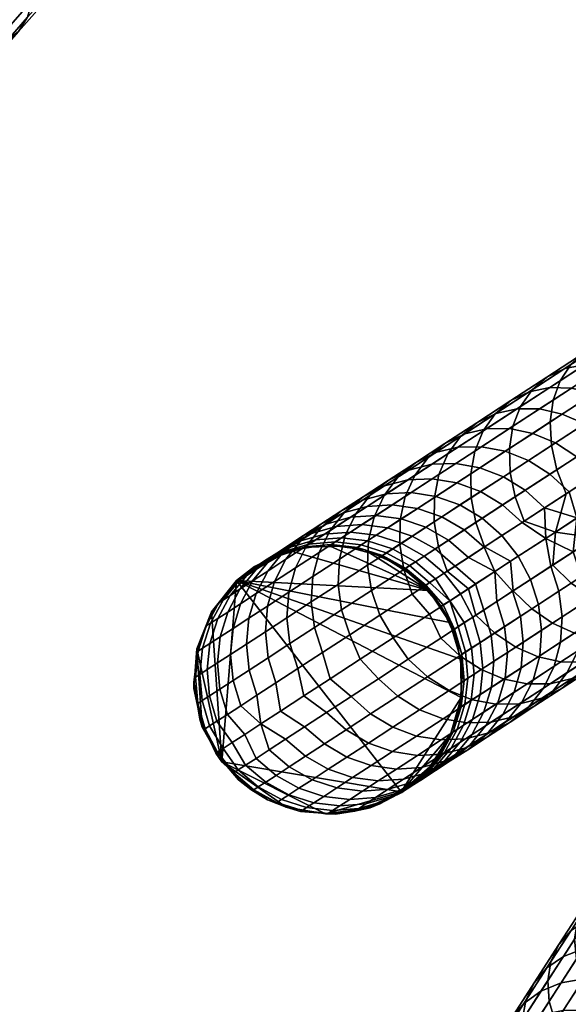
# Model space of a CAD drawing. Header units: millimetres. Extents: x -684 to 683, y -684 to 683.
# Tile 36 of 256: x -516 to -475, y -443 to -370. Entities that reach past the tile are written whole.
import ezdxf

# ---------------------------------------------------------------- set-up
doc = ezdxf.new("R2010")
doc.units = ezdxf.units.MM
doc.header["$MEASUREMENT"] = 0
doc.layers.add('Default', color=7, linetype='Continuous', true_color=0x000000)

# ---------------------------------------------------------------- blocks, each defined once
blk = doc.blocks.new('sklo zahlé 07')
at = {"layer": 'Default', "color": 9, "true_color": 0xbfbfbf}
mesh = blk.add_polyface(dxfattribs=at)
corners = [(-153.801, -58.794, -143.964), (-149.795, -57.109, -147.026), (-149.597, -58.902, -147.794), (-153.638, -60.601, -144.706), (-153.706, -57.11, -142.966), (-149.745, -55.444, -145.992), (-153.356, -55.613, -141.749), (-149.452, -53.971, -144.732), (-157.664, -60.419, -140.693), (-157.534, -62.24, -141.407), (-157.525, -58.716, -139.732), (-157.121, -57.196, -138.561), (-156.468, -55.919, -137.225), (-152.765, -54.362, -140.361), (-155.592, -54.933, -135.775), (-151.956, -53.403, -138.854), (-154.526, -54.275, -134.267), (-150.959, -52.775, -137.287), (-153.31, -53.972, -132.759), (-149.813, -52.501, -135.72), (-161.375, -61.979, -137.22), (-161.276, -63.814, -137.905), (-161.192, -60.258, -136.299), (-160.737, -58.717, -135.177), (-160.025, -57.415, -133.896), (-159.085, -56.402, -132.506), (-157.951, -55.716, -131.061), (-156.669, -55.385, -129.615), (-155.287, -55.421, -128.225), (-151.993, -54.035, -131.309), (-153.859, -55.822, -126.944), (-150.623, -54.461, -129.972), (-162.425, -57.806, -129.056), (-163.427, -58.846, -130.382), (-161.228, -57.094, -127.676), (-159.882, -56.736, -126.297), (-158.439, -56.746, -124.97), (-156.953, -57.123, -123.748), (-155.483, -57.854, -122.676), (-152.439, -56.573, -125.821), (-154.085, -58.909, -121.796), (-151.081, -57.646, -124.9), (-152.812, -60.249, -121.143), (-149.838, -58.999, -124.215), (-161.439, -58.007, -121.551), (-162.941, -58.022, -122.811), (-159.9, -58.362, -120.39), (-158.382, -59.073, -119.372), (-156.945, -60.112, -118.537), (-155.644, -61.44, -117.916), (-154.527, -63.006, -117.534), (-151.714, -61.822, -120.74), (-161.128, -60.228, -115.918), (-162.69, -59.536, -116.88), (-159.655, -61.251, -115.129), (-158.326, -62.568, -114.543)]
mesh.append_faces([[corners[k] for k in face] for face in [(0, 1, 2, 3), (4, 5, 1, 0), (6, 7, 5, 4), (8, 0, 3, 9), (10, 4, 0, 8), (11, 6, 4, 10), (12, 13, 6, 11), (14, 15, 13, 12), (16, 17, 15, 14), (18, 19, 17, 16), (20, 8, 9, 21), (22, 10, 8, 20), (23, 11, 10, 22), (24, 12, 11, 23), (25, 14, 12, 24), (26, 16, 14, 25), (27, 18, 16, 26), (28, 29, 18, 27), (30, 31, 29, 28), (32, 25, 24, 33), (34, 26, 25, 32), (35, 27, 26, 34), (36, 28, 27, 35), (37, 30, 28, 36), (38, 39, 30, 37), (40, 41, 39, 38), (42, 43, 41, 40), (44, 36, 35, 45), (46, 37, 36, 44), (47, 38, 37, 46), (48, 40, 38, 47), (49, 42, 40, 48), (50, 51, 42, 49), (52, 47, 46, 53), (54, 48, 47, 52), (55, 49, 48, 54)]], dxfattribs={"color": 9})
mesh = blk.add_polyface(dxfattribs=at)
corners = [(-164.924, -63.472, -133.554), (-161.375, -61.979, -137.22), (-161.276, -63.814, -137.905), (-164.855, -65.319, -134.207), (-164.701, -61.734, -132.675), (-161.192, -60.258, -136.299), (-164.195, -60.172, -131.604), (-160.737, -58.717, -135.177), (-163.427, -58.846, -130.382), (-160.025, -57.415, -133.896), (-168.041, -63.139, -128.869), (-168.303, -64.893, -129.704), (-167.488, -61.557, -127.852), (-166.666, -60.208, -126.691), (-165.605, -59.144, -125.431), (-162.425, -57.806, -129.056), (-164.348, -58.406, -124.121), (-161.228, -57.094, -127.676), (-162.941, -58.022, -122.811), (-159.882, -56.736, -126.297), (-171.205, -64.469, -124.889), (-171.503, -66.239, -125.678), (-170.607, -62.868, -123.928), (-169.734, -61.498, -122.832), (-168.618, -60.411, -121.642), (-167.303, -59.649, -120.404), (-165.838, -59.241, -119.167), (-164.281, -59.203, -117.977), (-161.439, -58.007, -121.551), (-162.69, -59.536, -116.88), (-159.9, -58.362, -120.39), (-171.456, -61.604, -117.697), (-172.624, -62.713, -118.814), (-170.086, -60.819, -116.535), (-168.567, -60.388, -115.373), (-166.958, -60.328, -114.255), (-165.319, -60.641, -113.225), (-163.715, -61.315, -112.322), (-161.128, -60.228, -115.918), (-162.207, -62.324, -111.581), (-159.655, -61.251, -115.129), (-171.121, -61.462, -111.438), (-172.691, -61.914, -112.522), (-169.463, -61.382, -110.396), (-167.779, -61.676, -109.435), (-166.136, -62.333, -108.593), (-164.595, -63.329, -107.902), (-163.216, -64.624, -107.388), (-160.852, -63.63, -111.031), (-170.065, -62.637, -105.519), (-171.791, -62.36, -106.407), (-168.385, -63.279, -104.739), (-166.814, -64.262, -104.1), (-165.413, -65.548, -103.625), (-170.457, -64.15, -100.771), (-172.171, -63.522, -101.485), (-168.859, -65.121, -100.184)]
mesh.append_faces([[corners[k] for k in face] for face in [(0, 1, 2, 3), (4, 5, 1, 0), (6, 7, 5, 4), (8, 9, 7, 6), (10, 4, 0, 11), (12, 6, 4, 10), (13, 8, 6, 12), (14, 15, 8, 13), (16, 17, 15, 14), (18, 19, 17, 16), (20, 10, 11, 21), (22, 12, 10, 20), (23, 13, 12, 22), (24, 14, 13, 23), (25, 16, 14, 24), (26, 18, 16, 25), (27, 28, 18, 26), (29, 30, 28, 27), (31, 24, 23, 32), (33, 25, 24, 31), (34, 26, 25, 33), (35, 27, 26, 34), (36, 29, 27, 35), (37, 38, 29, 36), (39, 40, 38, 37), (41, 34, 33, 42), (43, 35, 34, 41), (44, 36, 35, 43), (45, 37, 36, 44), (46, 39, 37, 45), (47, 48, 39, 46), (49, 44, 43, 50), (51, 45, 44, 49), (52, 46, 45, 51), (53, 47, 46, 52), (54, 51, 49, 55), (56, 52, 51, 54)]], dxfattribs={"color": 9})
mesh = blk.add_polyface(dxfattribs=at)
corners = [(-145.485, -67.351, -147.024), (-141.345, -65.609, -149.869), (-140.168, -66.758, -148.802), (-144.261, -68.479, -145.99), (-146.629, -65.956, -147.793), (-142.454, -64.2, -150.661), (-147.648, -64.35, -148.266), (-143.451, -62.584, -151.15), (-145.599, -71.393, -140.357), (-141.759, -69.778, -143.292), (-140.577, -69.898, -141.732), (-144.348, -71.484, -138.851), (-146.907, -70.941, -141.746), (-143.002, -69.299, -144.73), (-148.221, -70.145, -142.963), (-149.492, -69.036, -143.962), (-150.67, -67.656, -144.705), (-151.71, -66.058, -145.162), (-143.761, -64.746, -127.123), (-140.524, -63.384, -129.864), (-140.939, -61.523, -129.408), (-144.156, -62.876, -126.684), (-144.827, -71.066, -131.306), (-141.397, -69.624, -134.21), (-140.806, -68.372, -132.822), (-144.174, -69.789, -129.97), (-145.703, -72.053, -132.756), (-142.206, -70.582, -135.717), (-146.769, -72.71, -134.264), (-143.203, -71.21, -137.284), (-147.985, -73.013, -135.772), (-149.302, -72.95, -137.222), (-150.671, -72.524, -138.558), (-152.04, -71.751, -139.73), (-153.355, -70.66, -140.691), (-146.87, -66.053, -124.213), (-147.245, -64.176, -123.792), (-146.772, -67.888, -124.898), (-143.631, -66.567, -127.837), (-146.954, -69.608, -125.819), (-143.77, -68.27, -128.798), (-147.41, -71.15, -126.941), (-148.121, -72.452, -128.222), (-149.062, -73.465, -129.612), (-150.195, -74.151, -131.057), (-151.477, -74.482, -132.503), (-152.859, -74.446, -133.893), (-149.844, -67.304, -121.141), (-150.201, -65.419, -120.739), (-149.776, -69.151, -121.795), (-149.999, -70.889, -122.674), (-150.504, -72.451, -123.745), (-151.273, -73.777, -124.967), (-152.274, -74.816, -126.293), (-146.87, -61.901, -124.63), (-150.832, -63.568, -120.604), (-153.532, -64.708, -144.534), (-149.072, -62.833, -148.01), (-144.446, -60.886, -151.219)]
mesh.append_faces([[corners[k] for k in face] for face in [(0, 1, 2, 3), (4, 5, 1, 0), (6, 7, 5, 4), (8, 9, 10, 11), (12, 13, 9, 8), (14, 3, 13, 12), (15, 0, 3, 14), (16, 4, 0, 15), (17, 6, 4, 16), (18, 19, 20, 21), (22, 23, 24, 25), (26, 27, 23, 22), (28, 29, 27, 26), (30, 11, 29, 28), (31, 8, 11, 30), (32, 12, 8, 31), (33, 14, 12, 32), (34, 15, 14, 33), (35, 18, 21, 36), (37, 38, 18, 35), (39, 40, 38, 37), (41, 25, 40, 39), (42, 22, 25, 41), (43, 26, 22, 42), (44, 28, 26, 43), (45, 30, 28, 44), (46, 31, 30, 45), (47, 35, 36, 48), (49, 37, 35, 47), (50, 39, 37, 49), (51, 41, 39, 50), (52, 42, 41, 51), (53, 43, 42, 52), (54, 55, 48, 36), (6, 17, 56, 57), (7, 6, 57, 58)]], dxfattribs={"color": 9})
blk = doc.blocks.new('sklo zahlé 06')
at = {"layer": 'Default', "color": 9, "true_color": 0xbfbfbf}
mesh = blk.add_polyface(dxfattribs=at)
corners = [(-200.019, 43.494, 207.01), (-202.69, 42.218, 207.01), (-207.055, 34.785, 207.011), (-206.369, 37.664, 207.011), (-197.092, 43.932, 207.009), (-198.791, 24.078, 207.013), (-204.538, 40.548, -101.99), (-206.093, 38.23, -101.99), (-206.369, 37.664, 207.011), (-204.87, 40.216, 207.01), (-206.946, 35.573, -101.989), (-207.055, 34.785, 207.011), (-206.868, 31.831, 207.012), (-207.05, 32.964, -101.989), (-200.763, 32.52, -138.982), (-202.429, 32.808, -133.864), (-202.995, 34.886, -131.417), (-201.272, 34.588, -137.112), (-203.846, 33.053, -128.67), (-204.412, 35.131, -125.636), (-205.009, 33.255, -123.411), (-205.917, 33.413, -118.101), (-205.518, 35.323, -119.785), (-206.567, 33.526, -112.752), (-206.958, 33.594, -107.377), (-206.787, 35.544, -107.944), (-206.311, 35.461, -113.882), (-206.946, 35.573, -101.989), (-207.05, 32.964, -101.989), (-199.253, 38.123, -138.791), (-197.352, 37.794, -143.793), (-198.188, 36.034, -144.011), (-200.1, 36.365, -138.982), (-198.102, 39.679, -138.48), (-196.217, 39.353, -143.44), (-200.911, 38.409, -133.7), (-201.766, 36.653, -133.865), (-199.745, 39.963, -133.432), (-202.32, 38.653, -128.532), (-203.183, 36.898, -128.67), (-203.478, 38.854, -123.301), (-204.346, 37.1, -123.412), (-204.381, 39.011, -118.018), (-205.254, 37.258, -118.101), (-205.028, 39.123, -112.697), (-205.904, 37.371, -112.752), (-205.416, 39.191, -107.35), (-206.295, 37.439, -107.377), (-199.247, 34.238, -142.704), (-201.272, 34.588, -137.112), (-196.928, 33.837, -148.176), (-196.036, 35.662, -148.938), (-202.995, 34.886, -131.417), (-204.412, 35.131, -125.636), (-205.518, 35.323, -119.785), (-206.311, 35.461, -113.882), (-206.787, 35.544, -107.944), (-206.946, 35.573, -101.989), (-206.093, 38.23, -101.99)]
mesh.append_faces([[corners[k] for k in face] for face in [(0, 1, 2, 2), (3, 2, 1, 1), (4, 0, 2, 2), (5, 4, 2, 2), (6, 7, 8, 9), (7, 10, 11, 8), (12, 11, 10, 13), (14, 15, 16, 17), (16, 15, 18, 18), (19, 16, 18, 20), (20, 21, 22, 19), (23, 24, 25, 26), (21, 23, 26, 22), (24, 27, 25, 25), (27, 24, 28, 28), (29, 30, 31, 32), (33, 34, 30, 29), (35, 29, 32, 36), (37, 33, 29, 35), (38, 35, 36, 39), (40, 38, 39, 41), (42, 40, 41, 43), (44, 42, 43, 45), (46, 44, 45, 47), (48, 49, 32, 31), (50, 48, 31, 51), (52, 53, 41, 39), (54, 55, 45, 43), (55, 56, 47, 45), (53, 54, 43, 41), (49, 52, 36, 32), (57, 47, 56, 56), (39, 36, 52, 52), (58, 46, 47, 47), (58, 47, 57, 57)]], dxfattribs={"color": 9})
mesh = blk.add_polyface(dxfattribs=at)
corners = [(-202.69, 42.218, 207.01), (-204.87, 40.216, 207.01), (-206.369, 37.664, 207.011), (-197.092, 43.903, 52.509), (-197.092, 43.874, -101.991), (-199.855, 43.484, -101.991), (-202.404, 42.346, -101.99), (-202.69, 42.218, 207.01), (-200.019, 43.494, 207.01), (-204.538, 40.548, -101.99), (-204.87, 40.216, 207.01), (-197.092, 43.932, 207.009), (-198.315, 41.254, -133.071), (-196.691, 40.973, -138.061), (-198.102, 39.679, -138.48), (-199.745, 39.963, -133.432), (-201.143, 40.205, -128.308), (-200.911, 38.409, -133.7), (-202.32, 38.653, -128.532), (-199.696, 41.493, -128.006), (-198.037, 42.469, -127.638), (-196.675, 42.233, -132.631), (-202.291, 40.404, -123.121), (-203.478, 38.854, -123.301), (-200.831, 41.69, -122.879), (-199.155, 42.663, -122.583), (-197.327, 43.286, -122.246), (-196.227, 43.095, -127.218), (-203.186, 40.559, -117.883), (-204.381, 39.011, -118.018), (-201.717, 41.843, -117.701), (-200.028, 42.814, -117.479), (-198.186, 43.434, -117.225), (-203.828, 40.671, -112.607), (-205.028, 39.123, -112.697), (-202.35, 41.954, -112.485), (-200.653, 42.923, -112.337), (-198.8, 43.541, -112.167), (-196.864, 43.785, -111.983), (-196.26, 43.68, -116.95), (-204.213, 40.738, -107.305), (-205.416, 39.191, -107.35), (-202.731, 42.02, -107.244), (-201.029, 42.989, -107.17), (-199.17, 43.606, -107.085), (-197.227, 43.849, -106.993), (-204.538, 40.548, -101.99), (-206.093, 38.23, -101.99), (-202.404, 42.346, -101.99), (-199.855, 43.484, -101.991), (-197.092, 43.874, -101.991)]
mesh.append_faces([[corners[k] for k in face] for face in [(0, 1, 2, 2), (3, 4, 5, 5), (5, 6, 7, 8), (6, 9, 10, 7), (11, 3, 8, 8), (8, 3, 5, 5), (12, 13, 14, 15), (16, 15, 17, 18), (19, 12, 15, 16), (20, 21, 12, 19), (22, 16, 18, 23), (24, 19, 16, 22), (25, 20, 19, 24), (26, 27, 20, 25), (28, 22, 23, 29), (30, 24, 22, 28), (31, 25, 24, 30), (32, 26, 25, 31), (33, 28, 29, 34), (35, 30, 28, 33), (36, 31, 30, 35), (37, 32, 31, 36), (38, 39, 32, 37), (40, 33, 34, 41), (42, 35, 33, 40), (43, 36, 35, 42), (44, 37, 36, 43), (45, 38, 37, 44), (46, 40, 41, 41), (41, 47, 46, 46), (42, 40, 46, 48), (48, 43, 42, 42), (44, 43, 49, 49), (48, 49, 43, 43), (49, 50, 45, 44)]], dxfattribs={"color": 9})
mesh = blk.add_polyface(dxfattribs=at)
corners = [(-193.193, 24.723, 207.013), (-190.757, 26.195, 207.013), (-198.791, 24.078, 207.013), (-188.834, 28.293, 207.012), (-197.092, 43.932, 207.009), (-191.325, 25.704, -101.987), (-189.407, 27.475, -101.987), (-188.834, 28.293, 207.012), (-190.757, 26.195, 207.013), (-193.636, 24.49, -101.987), (-193.193, 24.723, 207.013), (-191.044, 27.183, -157.672), (-188.241, 26.698, -162.164), (-187.479, 25.03, -161.473), (-190.25, 25.508, -157.033), (-191.531, 29.021, -158.148), (-188.704, 28.533, -162.677), (-191.693, 30.952, -158.441), (-188.852, 30.462, -162.994), (-192.803, 25.949, -152.46), (-189.18, 24.062, -156.253), (-191.697, 24.497, -151.746), (-193.626, 27.629, -153.047), (-194.135, 29.471, -153.483), (-194.311, 31.405, -153.751), (-195.131, 26.351, -147.766), (-193.992, 24.893, -147.118), (-195.981, 28.036, -148.298), (-196.511, 29.881, -148.694), (-196.699, 31.817, -148.937), (-196.061, 25.251, -142.381), (-192.609, 23.717, -146.378), (-194.644, 24.069, -141.72), (-197.23, 26.714, -142.962), (-198.105, 28.403, -143.438), (-197.899, 25.569, -137.548), (-196.452, 24.382, -136.965), (-191.241, 24.424, -120.412), (-190.24, 24.251, -124.935), (-188.581, 25.226, -124.567), (-189.565, 25.397, -120.117), (-190.334, 25.53, -115.623), (-188.106, 26.683, -119.874), (-188.864, 26.815, -115.44), (-192.022, 24.56, -115.845), (-190.884, 25.626, -111.096), (-189.407, 26.909, -110.974), (-192.582, 24.657, -111.244), (-194.434, 24.038, -111.413), (-193.865, 23.939, -116.098), (-191.215, 25.684, -106.547), (-189.733, 26.966, -106.486), (-192.918, 24.716, -106.621), (-194.776, 24.098, -106.706), (-189.407, 27.475, -101.987), (-188.53, 28.513, -106.441), (-191.325, 25.704, -101.987), (-193.636, 24.49, -101.987), (-191.43, 32.887, -158.699), (-188.268, 32.34, -163.719), (-196.928, 33.837, -148.176), (-194.319, 33.386, -153.514)]
mesh.append_faces([[corners[k] for k in face] for face in [(0, 1, 2, 2), (3, 4, 1, 1), (5, 6, 7, 8), (9, 5, 8, 10), (11, 12, 13, 14), (15, 16, 12, 11), (17, 18, 16, 15), (19, 14, 20, 21), (22, 11, 14, 19), (23, 15, 11, 22), (24, 17, 15, 23), (25, 19, 21, 26), (27, 22, 19, 25), (28, 23, 22, 27), (29, 24, 23, 28), (30, 26, 31, 32), (33, 25, 26, 30), (34, 27, 25, 33), (35, 30, 32, 36), (37, 38, 39, 40), (41, 40, 42, 43), (44, 37, 40, 41), (45, 41, 43, 46), (47, 44, 41, 45), (48, 49, 44, 47), (50, 45, 46, 51), (52, 47, 45, 50), (53, 48, 47, 52), (54, 51, 55, 55), (52, 50, 56, 57), (57, 53, 52, 52), (50, 51, 54, 56), (18, 17, 58, 59), (24, 29, 60, 61), (17, 24, 61, 58)]], dxfattribs={"color": 9})
mesh = blk.add_polyface(dxfattribs=at)
corners = [(-198.791, 24.078, 207.013), (-190.757, 26.195, 207.013), (-197.092, 43.932, 207.009), (-187.096, 33.653, 207.011), (-192.685, 42.909, 207.01), (-190.335, 41.304, 207.01), (-188.834, 28.293, 207.012), (-187.579, 30.848, 207.012), (-187.92, 37.858, -101.989), (-189.444, 40.316, -101.99), (-190.335, 41.304, 207.01), (-188.531, 39.101, 207.01), (-191.607, 42.235, -101.99), (-192.685, 42.909, 207.01), (-190.23, 36.563, -158.149), (-187.404, 36.075, -162.679), (-188.189, 34.307, -162.995), (-191.03, 34.797, -158.441), (-192.835, 37.013, -153.484), (-193.648, 35.25, -153.752), (-191.738, 38.579, -153.049), (-189.156, 38.132, -157.674), (-190.4, 39.886, -152.463), (-187.847, 39.445, -157.035), (-195.21, 37.424, -148.695), (-196.036, 35.662, -148.938), (-194.093, 38.986, -148.3), (-192.728, 40.288, -147.769), (-191.167, 41.281, -147.121), (-188.871, 40.884, -151.749), (-189.47, 41.926, -146.382), (-187.212, 41.536, -150.934), (-197.352, 37.794, -143.793), (-198.188, 36.034, -144.011), (-196.217, 39.353, -143.44), (-194.827, 40.651, -142.964), (-193.236, 41.639, -142.385), (-191.505, 42.278, -141.723), (-196.691, 40.973, -138.061), (-198.102, 39.679, -138.48), (-195.073, 41.956, -137.551), (-193.312, 42.59, -136.969), (-196.675, 42.233, -132.631), (-198.315, 41.254, -133.071), (-189.197, 40.947, -115.848), (-188.416, 40.812, -120.415), (-189.93, 42.01, -120.753), (-190.725, 42.148, -116.102), (-189.756, 41.044, -111.247), (-191.294, 42.247, -111.417), (-190.092, 41.103, -106.624), (-191.637, 42.307, -106.709), (-188.812, 39.621, -106.55), (-188.481, 39.563, -111.098), (-191.43, 32.887, -158.699), (-194.319, 33.386, -153.514), (-188.268, 32.34, -163.719), (-196.928, 33.837, -148.176), (-191.607, 42.235, -101.99), (-189.444, 40.316, -101.99)]
mesh.append_faces([[corners[k] for k in face] for face in [(0, 1, 2, 2), (2, 3, 4, 4), (3, 5, 4, 4), (2, 6, 7, 7), (2, 7, 3, 3), (8, 9, 10, 11), (9, 12, 13, 10), (14, 15, 16, 17), (18, 14, 17, 19), (20, 21, 14, 18), (22, 23, 21, 20), (24, 18, 19, 25), (26, 20, 18, 24), (27, 22, 20, 26), (28, 29, 22, 27), (30, 31, 29, 28), (32, 24, 25, 33), (34, 26, 24, 32), (35, 27, 26, 34), (36, 28, 27, 35), (37, 30, 28, 36), (38, 35, 34, 39), (40, 36, 35, 38), (41, 37, 36, 40), (42, 40, 38, 43), (44, 45, 46, 47), (48, 44, 47, 49), (50, 48, 49, 51), (52, 53, 48, 50), (54, 55, 19, 17), (56, 54, 17, 16), (25, 19, 55, 57), (50, 51, 58, 58), (50, 59, 52, 52), (58, 59, 50, 50)]], dxfattribs={"color": 9})
mesh = blk.add_polyface(dxfattribs=at)
corners = [(-197.092, 43.932, 207.009), (-192.685, 42.909, 207.01), (-195.393, 43.787, 207.009), (-191.607, 42.235, -101.99), (-194.23, 43.455, -101.99), (-195.393, 43.787, 207.009), (-192.685, 42.909, 207.01), (-197.092, 43.874, -101.991), (-197.092, 43.903, 52.509), (-197.092, 43.932, 207.009), (-189.7, 42.544, -141.005), (-187.702, 42.199, -145.58), (-189.47, 41.926, -146.382), (-191.505, 42.278, -141.723), (-191.475, 42.851, -136.337), (-193.312, 42.59, -136.969), (-189.632, 42.729, -135.679), (-187.891, 42.428, -140.259), (-194.887, 42.863, -132.13), (-195.073, 41.956, -137.551), (-196.675, 42.233, -132.631), (-193.022, 43.119, -131.585), (-191.149, 42.991, -131.019), (-189.342, 42.485, -130.452), (-187.855, 42.227, -135.022), (-196.227, 43.095, -127.218), (-198.037, 42.469, -127.638), (-194.337, 43.347, -126.763), (-192.439, 43.214, -126.288), (-190.607, 42.704, -125.814), (-188.911, 41.834, -125.358), (-187.67, 41.619, -129.908), (-195.417, 43.534, -121.88), (-197.327, 43.286, -122.246), (-193.499, 43.398, -121.5), (-191.646, 42.884, -121.119), (-189.93, 42.01, -120.753), (-196.26, 43.68, -116.95), (-198.186, 43.434, -117.225), (-194.326, 43.542, -116.664), (-192.457, 43.024, -116.377), (-190.725, 42.148, -116.102), (-194.918, 43.645, -111.792), (-196.864, 43.785, -111.983), (-193.038, 43.125, -111.601), (-191.294, 42.247, -111.417), (-195.274, 43.707, -106.897), (-197.227, 43.849, -106.993), (-193.386, 43.186, -106.801), (-191.637, 42.307, -106.709), (-197.092, 43.874, -101.991), (-194.23, 43.455, -101.99), (-191.607, 42.235, -101.99)]
mesh.append_faces([[corners[k] for k in face] for face in [(0, 1, 2, 2), (3, 4, 5, 6), (5, 4, 7, 7), (7, 8, 5, 5), (8, 9, 5, 5), (10, 11, 12, 13), (14, 10, 13, 15), (16, 17, 10, 14), (18, 15, 19, 20), (21, 14, 15, 18), (22, 16, 14, 21), (23, 24, 16, 22), (25, 18, 20, 26), (27, 21, 18, 25), (28, 22, 21, 27), (29, 23, 22, 28), (30, 31, 23, 29), (32, 27, 25, 33), (34, 28, 27, 32), (35, 29, 28, 34), (36, 30, 29, 35), (37, 32, 33, 38), (39, 34, 32, 37), (40, 35, 34, 39), (41, 36, 35, 40), (42, 39, 37, 43), (44, 40, 39, 42), (45, 41, 40, 44), (46, 42, 43, 47), (48, 44, 42, 46), (49, 45, 44, 48), (50, 46, 47, 47), (49, 48, 51, 52), (48, 46, 51, 51), (50, 51, 46, 46)]], dxfattribs={"color": 9})
mesh = blk.add_polyface(dxfattribs=at)
corners = [(-183.623, 39.978, -160.633), (-180.683, 39.47, -164.869), (-182.094, 38.451, -165.772), (-185.076, 38.966, -161.475), (-187.847, 39.445, -157.035), (-186.353, 37.648, -162.166), (-189.156, 38.132, -157.674), (-186.355, 40.449, -156.256), (-184.736, 41.108, -155.368), (-182.05, 40.644, -159.673), (-183.054, 41.396, -154.403), (-180.416, 40.94, -158.631), (-188.871, 40.884, -151.749), (-190.4, 39.886, -152.463), (-187.212, 41.536, -150.934), (-185.485, 41.816, -150.05), (-183.756, 41.713, -149.13), (-181.372, 41.301, -153.4), (-187.702, 42.199, -145.58), (-189.47, 41.926, -146.382), (-185.931, 42.089, -144.746), (-184.226, 41.6, -143.912), (-182.094, 41.231, -148.21), (-187.891, 42.428, -140.259), (-189.7, 42.544, -141.005), (-186.148, 41.932, -139.512), (-184.537, 41.077, -138.794), (-182.651, 40.751, -143.109), (-183.119, 39.895, -138.132), (-181.268, 39.575, -142.37), (-187.855, 42.227, -135.022), (-189.632, 42.729, -135.679), (-186.211, 41.366, -134.39), (-184.764, 40.179, -133.807), (-183.569, 38.711, -133.296), (-181.951, 38.432, -137.552), (-187.67, 41.619, -129.908), (-189.342, 42.485, -130.452), (-186.196, 40.427, -129.406), (-184.979, 38.955, -128.965), (-187.415, 40.638, -124.938), (-188.911, 41.834, -125.358), (-186.178, 39.163, -124.57), (-185.246, 37.465, -124.267), (-184.063, 37.26, -128.604), (-188.416, 40.812, -120.415), (-189.93, 42.01, -120.753), (-187.162, 39.334, -120.119), (-186.218, 37.633, -119.876), (-187.931, 39.467, -115.625), (-189.197, 40.947, -115.848), (-186.976, 37.765, -115.442), (-188.481, 39.563, -111.098), (-189.756, 41.044, -111.247), (-187.519, 37.859, -110.976), (-187.845, 37.916, -106.488), (-188.812, 39.621, -106.55), (-189.444, 40.316, -101.99), (-187.92, 37.858, -101.989)]
mesh.append_faces([[corners[k] for k in face] for face in [(0, 1, 2, 3), (4, 3, 5, 6), (7, 0, 3, 4), (8, 9, 0, 7), (10, 11, 9, 8), (12, 7, 4, 13), (14, 8, 7, 12), (15, 10, 8, 14), (16, 17, 10, 15), (18, 15, 14, 19), (20, 16, 15, 18), (21, 22, 16, 20), (23, 20, 18, 24), (25, 21, 20, 23), (26, 27, 21, 25), (28, 29, 27, 26), (30, 25, 23, 31), (32, 26, 25, 30), (33, 28, 26, 32), (34, 35, 28, 33), (36, 32, 30, 37), (38, 33, 32, 36), (39, 34, 33, 38), (40, 38, 36, 41), (42, 39, 38, 40), (43, 44, 39, 42), (45, 40, 41, 46), (47, 42, 40, 45), (48, 43, 42, 47), (49, 47, 45, 50), (51, 48, 47, 49), (52, 49, 50, 53), (54, 51, 49, 52), (55, 54, 52, 56), (55, 56, 57, 58)]], dxfattribs={"color": 9})
mesh = blk.add_polyface(dxfattribs=at)
corners = [(-188.531, 39.101, 207.01), (-190.335, 41.304, 207.01), (-187.096, 33.653, 207.011), (-187.422, 36.48, 207.011), (-187.579, 30.848, 207.012), (-187.237, 32.174, -101.988), (-187.096, 33.653, 207.011), (-187.163, 35.066, -101.989), (-187.92, 37.858, -101.989), (-188.531, 39.101, 207.01), (-187.422, 36.48, 207.011), (-184.361, 35.55, -167.062), (-181.111, 34.988, -171.289), (-181.863, 33.214, -171.65), (-185.13, 33.779, -167.401), (-187.404, 36.075, -162.679), (-188.189, 34.307, -162.995), (-186.353, 37.648, -162.166), (-183.336, 37.127, -166.512), (-185.076, 38.966, -161.475), (-182.094, 38.451, -165.772), (-189.156, 38.132, -157.674), (-190.23, 36.563, -158.149), (-184.063, 37.26, -128.604), (-182.672, 37.019, -132.877), (-183.569, 38.711, -133.296), (-184.979, 38.955, -128.965), (-183.486, 35.406, -128.336), (-182.109, 35.168, -132.565), (-183.268, 33.465, -128.17), (-181.899, 33.228, -132.373), (-184.657, 35.609, -124.042), (-185.246, 37.465, -124.267), (-184.431, 33.666, -123.904), (-185.619, 35.775, -119.696), (-186.218, 37.633, -119.876), (-185.387, 33.832, -119.584), (-186.369, 35.906, -115.307), (-186.976, 37.765, -115.442), (-186.133, 33.961, -115.223), (-186.906, 35.999, -110.885), (-187.519, 37.859, -110.976), (-186.667, 34.054, -110.829), (-187.229, 36.056, -106.443), (-187.845, 37.916, -106.488), (-186.988, 34.11, -106.414), (-181.165, 31.114, -173.201), (-184.843, 31.749, -168.557), (-188.268, 32.34, -163.719), (-187.92, 37.858, -101.989), (-187.163, 35.066, -101.989), (-184.215, 31.649, -125.282), (-182.53, 31.357, -130.918), (-185.533, 31.877, -119.546), (-186.478, 32.041, -113.736), (-187.237, 32.174, -101.988), (-187.047, 32.141, -107.875)]
mesh.append_faces([[corners[k] for k in face] for face in [(0, 1, 2, 2), (2, 3, 0, 0), (4, 5, 6, 6), (7, 8, 9, 10), (7, 10, 6, 6), (5, 7, 6, 6), (11, 12, 13, 14), (15, 11, 14, 16), (17, 18, 11, 15), (19, 20, 18, 17), (21, 17, 15, 22), (23, 24, 25, 26), (27, 28, 24, 23), (29, 30, 28, 27), (31, 27, 23, 32), (33, 29, 27, 31), (34, 31, 32, 35), (36, 33, 31, 34), (37, 34, 35, 38), (39, 36, 34, 37), (40, 37, 38, 41), (42, 39, 37, 40), (43, 40, 41, 44), (45, 42, 40, 43), (46, 47, 14, 13), (47, 48, 16, 14), (49, 50, 43, 44), (50, 45, 43, 43), (51, 52, 29, 33), (33, 36, 53, 51), (54, 39, 42, 42), (36, 39, 54, 53), (55, 56, 45, 45), (56, 54, 42, 45), (50, 55, 45, 45)]], dxfattribs={"color": 9})
mesh = blk.add_polyface(dxfattribs=at)
corners = [(-181.111, 34.988, -171.289), (-177.659, 34.393, -175.349), (-178.394, 32.615, -175.731), (-181.863, 33.214, -171.65), (-180.113, 36.571, -170.703), (-176.691, 35.98, -174.729), (-178.908, 37.901, -169.915), (-175.525, 37.317, -173.894), (-183.336, 37.127, -166.512), (-184.361, 35.55, -167.062), (-182.094, 38.451, -165.772), (-180.683, 39.47, -164.869), (-177.542, 38.928, -168.953), (-179.158, 40.145, -163.839), (-176.068, 39.611, -167.857), (-182.05, 40.644, -159.673), (-183.623, 39.978, -160.633), (-180.416, 40.94, -158.631), (-177.576, 40.45, -162.722), (-178.785, 40.854, -157.547), (-176, 40.373, -161.56), (-181.372, 41.301, -153.4), (-183.054, 41.396, -154.403), (-179.756, 40.828, -152.397), (-177.219, 40.389, -156.463), (-178.267, 39.994, -151.433), (-175.778, 39.564, -155.421), (-182.094, 41.231, -148.21), (-183.756, 41.713, -149.13), (-180.56, 40.39, -147.326), (-179.214, 39.22, -146.51), (-176.963, 38.831, -150.544), (-178.109, 37.768, -145.796), (-175.893, 37.385, -149.764), (-182.651, 40.751, -143.109), (-184.226, 41.6, -143.912), (-181.268, 39.575, -142.37), (-180.13, 38.117, -141.722), (-179.279, 36.433, -141.19), (-177.285, 36.088, -145.209), (-178.75, 34.587, -140.794), (-176.776, 34.246, -144.773), (-178.562, 32.651, -140.551), (-176.6, 32.312, -144.505), (-181.951, 38.432, -137.552), (-183.119, 39.895, -138.132), (-181.076, 36.743, -137.076), (-180.529, 34.895, -136.722), (-180.329, 32.957, -136.504), (-182.672, 37.019, -132.877), (-183.569, 38.711, -133.296), (-182.109, 35.168, -132.565), (-181.899, 33.228, -132.373), (-177.244, 30.437, -177.635), (-181.165, 31.114, -173.201), (-178.091, 30.59, -141.794), (-180.486, 31.004, -136.43), (-182.53, 31.357, -130.918), (-183.268, 33.465, -128.17)]
mesh.append_faces([[corners[k] for k in face] for face in [(0, 1, 2, 3), (4, 5, 1, 0), (6, 7, 5, 4), (8, 4, 0, 9), (10, 6, 4, 8), (11, 12, 6, 10), (13, 14, 12, 11), (15, 13, 11, 16), (17, 18, 13, 15), (19, 20, 18, 17), (21, 19, 17, 22), (23, 24, 19, 21), (25, 26, 24, 23), (27, 23, 21, 28), (29, 25, 23, 27), (30, 31, 25, 29), (32, 33, 31, 30), (34, 29, 27, 35), (36, 30, 29, 34), (37, 32, 30, 36), (38, 39, 32, 37), (40, 41, 39, 38), (42, 43, 41, 40), (44, 37, 36, 45), (46, 38, 37, 44), (47, 40, 38, 46), (48, 42, 40, 47), (49, 46, 44, 50), (51, 47, 46, 49), (52, 48, 47, 51), (53, 54, 3, 2), (55, 43, 42, 42), (42, 48, 56, 55), (48, 52, 57, 56), (58, 57, 52, 52)]], dxfattribs={"color": 9})
mesh = blk.add_polyface(dxfattribs=at)
corners = [(-174.016, 33.764, -179.232), (-170.189, 33.103, -182.929), (-170.885, 31.319, -183.35), (-174.731, 31.983, -179.634), (-173.078, 35.356, -178.579), (-169.284, 34.701, -182.245), (-171.954, 36.7, -177.7), (-168.203, 36.053, -181.324), (-177.659, 34.393, -175.349), (-178.394, 32.615, -175.731), (-176.691, 35.98, -174.729), (-175.525, 37.317, -173.894), (-174.207, 38.352, -172.876), (-170.687, 37.744, -176.629), (-172.788, 39.045, -171.715), (-169.325, 38.447, -175.406), (-171.322, 39.37, -170.456), (-167.921, 38.783, -174.08), (-177.542, 38.928, -168.953), (-178.908, 37.901, -169.915), (-176.068, 39.611, -167.857), (-174.543, 39.926, -166.667), (-173.024, 39.859, -165.429), (-169.864, 39.314, -169.146), (-171.57, 39.414, -164.191), (-168.473, 38.879, -167.835), (-177.576, 40.45, -162.722), (-179.158, 40.145, -163.839), (-176, 40.373, -161.56), (-174.488, 39.918, -160.398), (-173.1, 39.101, -159.28), (-170.238, 38.607, -163.001), (-171.888, 37.955, -158.25), (-169.078, 37.47, -161.904), (-170.9, 36.523, -157.347), (-168.135, 36.045, -160.943), (-177.219, 40.389, -156.463), (-178.785, 40.854, -157.547), (-175.778, 39.564, -155.421), (-174.519, 38.409, -154.46), (-173.488, 36.97, -153.618), (-172.727, 35.301, -152.927), (-170.173, 34.86, -156.606), (-172.263, 33.466, -152.413), (-169.736, 33.03, -156.055), (-172.116, 31.537, -152.096), (-169.604, 31.104, -155.716), (-176.963, 38.831, -150.544), (-178.267, 39.994, -151.433), (-175.893, 37.385, -149.764), (-175.099, 35.71, -149.125), (-174.612, 33.872, -148.649), (-174.45, 31.941, -148.356), (-177.285, 36.088, -145.209), (-178.109, 37.768, -145.796), (-176.776, 34.246, -144.773), (-176.6, 32.312, -144.505)]
mesh.append_faces([[corners[k] for k in face] for face in [(0, 1, 2, 3), (4, 5, 1, 0), (6, 7, 5, 4), (8, 0, 3, 9), (10, 4, 0, 8), (11, 6, 4, 10), (12, 13, 6, 11), (14, 15, 13, 12), (16, 17, 15, 14), (18, 12, 11, 19), (20, 14, 12, 18), (21, 16, 14, 20), (22, 23, 16, 21), (24, 25, 23, 22), (26, 21, 20, 27), (28, 22, 21, 26), (29, 24, 22, 28), (30, 31, 24, 29), (32, 33, 31, 30), (34, 35, 33, 32), (36, 29, 28, 37), (38, 30, 29, 36), (39, 32, 30, 38), (40, 34, 32, 39), (41, 42, 34, 40), (43, 44, 42, 41), (45, 46, 44, 43), (47, 39, 38, 48), (49, 40, 39, 47), (50, 41, 40, 49), (51, 43, 41, 50), (52, 45, 43, 51), (53, 50, 49, 54), (55, 51, 50, 53), (56, 52, 51, 55)]], dxfattribs={"color": 9})
mesh = blk.add_polyface(dxfattribs=at)
corners = [(-166.188, 32.413, -186.431), (-162.023, 31.694, -189.73), (-162.676, 29.903, -190.186), (-166.863, 30.625, -186.871), (-165.317, 34.017, -185.717), (-161.187, 33.304, -188.988), (-170.189, 33.103, -182.929), (-170.885, 31.319, -183.35), (-169.284, 34.701, -182.245), (-168.203, 36.053, -181.324), (-164.282, 35.376, -184.756), (-166.989, 37.106, -180.201), (-163.123, 36.439, -183.585), (-165.688, 37.82, -178.92), (-161.885, 37.163, -182.249), (-164.35, 38.167, -177.53), (-160.616, 37.522, -180.798), (-170.687, 37.744, -176.629), (-171.954, 36.7, -177.7), (-169.325, 38.447, -175.406), (-167.921, 38.783, -174.08), (-166.529, 38.738, -172.7), (-163.026, 38.134, -176.085), (-165.202, 38.315, -171.321), (-161.768, 37.722, -174.639), (-163.992, 37.529, -169.994), (-160.623, 36.947, -173.249), (-169.864, 39.314, -169.146), (-171.322, 39.37, -170.456), (-168.473, 38.879, -167.835), (-167.2, 38.082, -166.575), (-166.094, 36.954, -165.414), (-162.944, 36.411, -168.771), (-165.199, 35.538, -164.396), (-162.1, 35.003, -167.7), (-164.548, 33.889, -163.561), (-161.49, 33.361, -166.82), (-164.167, 32.069, -162.94), (-161.14, 31.546, -166.166), (-170.238, 38.607, -163.001), (-171.57, 39.414, -164.191), (-169.078, 37.47, -161.904), (-168.135, 36.045, -160.943), (-167.445, 34.389, -160.153), (-167.035, 32.564, -159.567), (-166.92, 30.64, -159.205), (-164.071, 30.148, -162.557), (-170.173, 34.86, -156.606), (-170.9, 36.523, -157.347), (-169.736, 33.03, -156.055), (-169.604, 31.104, -155.716), (-164.147, 28.177, -189.558), (-168.723, 28.966, -185.826), (-161.062, 29.629, -165.763), (-165.228, 28.368, -161.329), (-161.26, 27.683, -165.627), (-168.909, 29.004, -156.776)]
mesh.append_faces([[corners[k] for k in face] for face in [(0, 1, 2, 3), (4, 5, 1, 0), (6, 0, 3, 7), (8, 4, 0, 6), (9, 10, 4, 8), (11, 12, 10, 9), (13, 14, 12, 11), (15, 16, 14, 13), (17, 11, 9, 18), (19, 13, 11, 17), (20, 15, 13, 19), (21, 22, 15, 20), (23, 24, 22, 21), (25, 26, 24, 23), (27, 21, 20, 28), (29, 23, 21, 27), (30, 25, 23, 29), (31, 32, 25, 30), (33, 34, 32, 31), (35, 36, 34, 33), (37, 38, 36, 35), (39, 30, 29, 40), (41, 31, 30, 39), (42, 33, 31, 41), (43, 35, 33, 42), (44, 37, 35, 43), (45, 46, 37, 44), (47, 43, 42, 48), (49, 44, 43, 47), (50, 45, 44, 49), (51, 52, 3, 2), (53, 46, 54, 55), (50, 56, 45, 45), (45, 56, 54, 54), (54, 46, 45, 45)]], dxfattribs={"color": 9})
mesh = blk.add_polyface(dxfattribs=at)
corners = [(-206.868, 31.831, 207.012), (-205.825, 29.061, 207.012), (-207.055, 34.785, 207.011), (-204.017, 26.718, 207.013), (-201.601, 25.007, 207.013), (-198.791, 24.078, 207.013), (-206.868, 31.831, 207.012), (-207.05, 32.964, -101.989), (-206.476, 30.418, -101.988), (-205.825, 29.061, 207.012), (-205.262, 28.107, -101.988), (-203.491, 26.189, -101.987), (-201.284, 24.795, -101.987), (-201.601, 25.007, 207.013), (-204.017, 26.718, 207.013), (-203.62, 31.111, -128.531), (-202.211, 30.867, -133.698), (-201.633, 29.013, -133.43), (-203.031, 29.255, -128.306), (-203.846, 33.053, -128.67), (-202.429, 32.808, -133.864), (-203.234, 27.753, -122.876), (-202.099, 27.557, -128.004), (-200.862, 26.081, -127.635), (-201.981, 26.275, -122.58), (-204.179, 29.454, -123.119), (-204.778, 31.312, -123.3), (-205.009, 33.255, -123.411), (-204.119, 27.907, -117.698), (-202.854, 26.427, -117.476), (-205.074, 29.609, -117.881), (-205.681, 31.468, -118.017), (-205.917, 33.413, -118.101), (-203.479, 26.536, -112.334), (-201.325, 25.226, -117.222), (-201.94, 25.333, -112.164), (-204.753, 28.017, -112.482), (-205.716, 29.721, -112.605), (-206.328, 31.581, -112.696), (-206.567, 33.526, -112.752), (-203.854, 26.601, -107.167), (-202.31, 25.397, -107.082), (-205.134, 28.084, -107.241), (-206.101, 29.788, -107.303), (-206.717, 31.649, -107.348), (-206.958, 33.594, -107.377), (-203.491, 26.189, -101.987), (-205.262, 28.107, -101.988), (-201.284, 24.795, -101.987), (-206.476, 30.418, -101.988), (-207.05, 32.964, -101.989)]
mesh.append_faces([[corners[k] for k in face] for face in [(0, 1, 2, 2), (3, 2, 1, 1), (4, 5, 3, 3), (2, 3, 5, 5), (6, 7, 8, 8), (9, 8, 10, 10), (11, 12, 13, 14), (10, 11, 14, 9), (9, 6, 8, 8), (15, 16, 17, 18), (19, 20, 16, 15), (21, 22, 23, 24), (25, 18, 22, 21), (26, 15, 18, 25), (27, 19, 15, 26), (28, 21, 24, 29), (30, 25, 21, 28), (31, 26, 25, 30), (32, 27, 26, 31), (33, 29, 34, 35), (36, 28, 29, 33), (37, 30, 28, 36), (38, 31, 30, 37), (39, 32, 31, 38), (40, 33, 35, 41), (42, 36, 33, 40), (43, 37, 36, 42), (44, 38, 37, 43), (45, 39, 38, 44), (42, 40, 46, 47), (41, 46, 40, 40), (46, 41, 48, 48), (49, 44, 43, 43), (47, 49, 43, 42), (49, 50, 45, 44)]], dxfattribs={"color": 9})
mesh = blk.add_polyface(dxfattribs=at)
corners = [(-198.791, 24.048, 52.513), (-201.284, 24.795, -101.987), (-198.791, 24.019, -101.987), (-198.791, 24.078, 207.013), (-201.601, 25.007, 207.013), (-198.791, 24.048, 52.513), (-198.791, 24.019, -101.987), (-196.182, 23.915, -101.987), (-198.791, 24.078, 207.013), (-195.946, 23.998, 207.013), (-198.652, 30.251, -143.792), (-196.511, 29.881, -148.694), (-195.981, 28.036, -148.298), (-198.105, 28.403, -143.438), (-198.851, 32.189, -144.01), (-196.699, 31.817, -148.937), (-199.094, 27.037, -138.059), (-197.23, 26.714, -142.962), (-196.061, 25.251, -142.381), (-197.899, 25.569, -137.548), (-199.99, 28.729, -138.478), (-200.554, 30.58, -138.79), (-200.763, 32.52, -138.982), (-199.5, 25.846, -132.628), (-196.452, 24.382, -136.965), (-198.027, 24.654, -132.126), (-200.718, 27.318, -133.069), (-201.633, 29.013, -133.43), (-202.211, 30.867, -133.698), (-202.429, 32.808, -133.864), (-199.366, 24.886, -127.215), (-196.355, 23.788, -131.582), (-197.67, 24.016, -126.759), (-200.862, 26.081, -127.635), (-202.099, 27.557, -128.004), (-203.031, 29.255, -128.306), (-200.467, 25.077, -122.243), (-198.75, 24.203, -121.876), (-201.981, 26.275, -122.58), (-199.593, 24.35, -116.946), (-196.897, 23.689, -121.496), (-197.724, 23.832, -116.66), (-201.325, 25.226, -117.222), (-202.854, 26.427, -117.476), (-200.197, 24.455, -111.98), (-198.316, 23.935, -111.789), (-201.94, 25.333, -112.164), (-198.672, 23.998, -106.894), (-196.37, 23.795, -111.597), (-196.719, 23.856, -106.798), (-200.56, 24.518, -106.989), (-202.31, 25.397, -107.082), (-196.182, 23.915, -101.987), (-198.791, 24.019, -101.987), (-201.284, 24.795, -101.987), (-201.272, 34.588, -137.112), (-199.247, 34.238, -142.704), (-196.928, 33.837, -148.176)]
mesh.append_faces([[corners[k] for k in face] for face in [(0, 1, 2, 2), (0, 3, 4, 4), (4, 1, 0, 0), (5, 6, 7, 7), (8, 5, 9, 9), (10, 11, 12, 13), (14, 15, 11, 10), (16, 17, 18, 19), (20, 13, 17, 16), (21, 10, 13, 20), (22, 14, 10, 21), (23, 19, 24, 25), (26, 16, 19, 23), (27, 20, 16, 26), (28, 21, 20, 27), (29, 22, 21, 28), (30, 25, 31, 32), (33, 23, 25, 30), (34, 26, 23, 33), (35, 27, 26, 34), (36, 30, 32, 37), (38, 33, 30, 36), (39, 37, 40, 41), (42, 36, 37, 39), (43, 38, 36, 42), (44, 39, 41, 45), (46, 42, 39, 44), (47, 45, 48, 49), (50, 44, 45, 47), (51, 46, 44, 50), (47, 49, 52, 53), (50, 47, 53, 54), (14, 22, 55, 56), (15, 14, 56, 57), (50, 54, 51, 51)]], dxfattribs={"color": 9})
mesh = blk.add_polyface(dxfattribs=at)
corners = [(-187.579, 30.848, 207.012), (-188.013, 29.682, -101.988), (-187.237, 32.174, -101.988), (-189.407, 27.475, -101.987), (-188.834, 28.293, 207.012), (-185.662, 28.007, -167.061), (-182.411, 27.446, -171.288), (-182.001, 25.621, -170.701), (-185.224, 26.177, -166.51), (-185.793, 29.934, -167.4), (-182.526, 29.369, -171.649), (-188.704, 28.533, -162.677), (-188.241, 26.698, -162.164), (-188.852, 30.462, -162.994), (-182.964, 25.793, -137.074), (-181.167, 25.483, -141.188), (-180.05, 27.045, -140.793), (-181.829, 27.352, -136.72), (-183.409, 27.625, -132.564), (-180.992, 29.112, -136.503), (-182.562, 29.383, -132.373), (-184.56, 26.069, -132.875), (-184.786, 27.864, -128.334), (-183.931, 29.62, -128.169), (-185.951, 26.31, -128.602), (-185.957, 28.066, -124.041), (-185.094, 29.821, -123.903), (-187.134, 26.515, -124.265), (-186.919, 28.233, -119.694), (-186.05, 29.987, -119.584), (-188.106, 26.683, -119.874), (-189.565, 25.397, -120.117), (-188.581, 25.226, -124.567), (-187.669, 28.363, -115.305), (-186.796, 30.116, -115.222), (-188.864, 26.815, -115.44), (-188.207, 28.457, -110.884), (-187.33, 30.209, -110.828), (-189.407, 26.909, -110.974), (-188.53, 28.513, -106.441), (-187.651, 30.265, -106.414), (-189.733, 26.966, -106.486), (-180.486, 31.004, -136.43), (-182.53, 31.357, -130.918), (-184.215, 31.649, -125.282), (-185.533, 31.877, -119.546), (-186.478, 32.041, -113.736), (-187.047, 32.141, -107.875), (-187.237, 32.174, -101.988), (-188.013, 29.682, -101.988), (-189.407, 27.475, -101.987), (-184.843, 31.749, -168.557), (-181.165, 31.114, -173.201), (-188.268, 32.34, -163.719)]
mesh.append_faces([[corners[k] for k in face] for face in [(0, 1, 2, 2), (3, 1, 0, 4), (5, 6, 7, 8), (9, 10, 6, 5), (11, 5, 8, 12), (13, 9, 5, 11), (14, 15, 16, 17), (18, 17, 19, 20), (21, 14, 17, 18), (22, 18, 20, 23), (24, 21, 18, 22), (25, 22, 23, 26), (27, 24, 22, 25), (28, 25, 26, 29), (30, 27, 25, 28), (31, 32, 27, 30), (33, 28, 29, 34), (35, 30, 28, 33), (36, 33, 34, 37), (38, 35, 33, 36), (39, 36, 37, 40), (41, 38, 36, 39), (20, 19, 42, 43), (43, 44, 26, 23), (29, 26, 44, 45), (23, 20, 43, 43), (46, 47, 40, 37), (48, 40, 47, 47), (45, 46, 34, 29), (37, 34, 46, 46), (39, 40, 49, 49), (49, 50, 39, 39), (49, 40, 48, 48), (51, 52, 10, 9), (9, 13, 53, 51)]], dxfattribs={"color": 9})
mesh = blk.add_polyface(dxfattribs=at)
corners = [(-175.316, 26.221, -179.231), (-171.49, 25.561, -182.928), (-171.172, 23.752, -182.243), (-174.966, 24.407, -178.577), (-175.394, 28.138, -179.633), (-171.548, 27.474, -183.35), (-178.96, 26.85, -175.348), (-178.579, 25.03, -174.727), (-179.057, 28.77, -175.73), (-182.001, 25.621, -170.701), (-177.928, 23.38, -173.891), (-181.311, 23.964, -169.912), (-182.411, 27.446, -171.288), (-182.526, 29.369, -171.649), (-172.061, 23.91, -156.604), (-169.333, 23.439, -160.151), (-168.335, 25.021, -159.565), (-171.036, 25.488, -156.053), (-173.564, 25.924, -152.411), (-170.267, 27.259, -155.715), (-172.779, 27.692, -152.096), (-174.615, 24.351, -152.925), (-175.913, 26.33, -148.648), (-175.113, 28.096, -148.356), (-176.987, 24.761, -149.123), (-178.076, 26.704, -144.772), (-177.263, 28.467, -144.504), (-179.173, 25.138, -145.207), (-180.05, 27.045, -140.793), (-179.225, 28.806, -140.55), (-181.167, 25.483, -141.188), (-181.829, 27.352, -136.72), (-180.992, 29.112, -136.503), (-168.909, 29.004, -156.776), (-172.29, 29.588, -151.989), (-175.355, 30.117, -146.988), (-178.091, 30.59, -141.794), (-180.486, 31.004, -136.43), (-173.093, 29.721, -181.847), (-177.244, 30.437, -177.635), (-167.526, 26.78, -186.87), (-168.723, 28.966, -185.826), (-181.165, 31.114, -173.201), (-173.093, 29.721, -181.847), (-177.244, 30.437, -177.635), (-174.731, 31.983, -179.634), (-170.885, 31.319, -183.35), (-168.723, 28.966, -185.826), (-166.863, 30.625, -186.871), (-178.394, 32.615, -175.731), (-172.29, 29.588, -151.989), (-168.909, 29.004, -156.776), (-169.604, 31.104, -155.716), (-172.116, 31.537, -152.096), (-175.355, 30.117, -146.988), (-174.45, 31.941, -148.356), (-176.6, 32.312, -144.505), (-178.091, 30.59, -141.794)]
mesh.append_faces([[corners[k] for k in face] for face in [(0, 1, 2, 3), (4, 5, 1, 0), (6, 0, 3, 7), (8, 4, 0, 6), (9, 7, 10, 11), (12, 6, 7, 9), (13, 8, 6, 12), (14, 15, 16, 17), (18, 17, 19, 20), (21, 14, 17, 18), (22, 18, 20, 23), (24, 21, 18, 22), (25, 22, 23, 26), (27, 24, 22, 25), (28, 25, 26, 29), (30, 27, 25, 28), (31, 28, 29, 32), (33, 34, 20, 19), (23, 20, 34, 35), (36, 26, 35, 35), (36, 37, 32, 29), (35, 26, 23, 23), (29, 26, 36, 36), (38, 5, 4, 4), (39, 4, 8, 8), (40, 5, 38, 41), (39, 38, 4, 4), (42, 39, 8, 13), (43, 44, 45, 46), (47, 43, 46, 48), (44, 49, 45, 45), (50, 51, 52, 53), (54, 55, 56, 56), (54, 50, 53, 55), (57, 54, 56, 56)]], dxfattribs={"color": 9})
mesh = blk.add_polyface(dxfattribs=at)
corners = [(-183.509, 23.082, -164.866), (-180.368, 22.54, -168.95), (-179.208, 21.403, -167.853), (-182.298, 21.936, -163.836), (-184.497, 24.515, -165.769), (-181.311, 23.964, -169.912), (-185.224, 26.177, -166.51), (-182.001, 25.621, -170.701), (-183.749, 21.61, -158.627), (-180.909, 21.119, -162.718), (-179.398, 20.664, -161.556), (-182.183, 21.145, -157.543), (-185.189, 22.435, -159.67), (-186.449, 23.59, -160.63), (-187.479, 25.03, -161.473), (-188.241, 26.698, -162.164), (-183.089, 21.497, -152.394), (-180.552, 21.059, -156.459), (-178.918, 21.355, -155.417), (-181.407, 21.785, -151.429), (-184.771, 21.592, -153.397), (-186.387, 22.065, -154.4), (-187.876, 22.899, -155.364), (-189.18, 24.062, -156.253), (-190.25, 25.508, -157.033), (-183.699, 22.181, -147.322), (-179.788, 22.444, -150.541), (-182.04, 22.833, -146.507), (-185.427, 21.901, -148.206), (-187.155, 22.004, -149.126), (-188.818, 22.485, -150.046), (-190.351, 23.327, -150.93), (-182.533, 24.18, -141.719), (-180.512, 23.831, -145.793), (-179.173, 25.138, -145.207), (-181.167, 25.483, -141.188), (-184.094, 23.188, -142.367), (-185.791, 22.542, -143.106), (-187.559, 22.269, -143.908), (-189.329, 22.38, -144.742), (-184.354, 24.495, -137.549), (-182.964, 25.793, -137.074), (-185.945, 23.507, -138.129), (-187.676, 22.868, -138.79), (-189.481, 22.602, -139.508), (-185.972, 24.775, -133.294), (-184.56, 26.069, -132.875), (-187.589, 23.792, -133.804), (-189.35, 23.158, -134.386), (-187.382, 25.019, -128.963), (-185.951, 26.31, -128.602), (-189.022, 24.04, -129.403), (-188.581, 25.226, -124.567), (-187.134, 26.515, -124.265), (-190.24, 24.251, -124.935)]
mesh.append_faces([[corners[k] for k in face] for face in [(0, 1, 2, 3), (4, 5, 1, 0), (6, 7, 5, 4), (8, 9, 10, 11), (12, 3, 9, 8), (13, 0, 3, 12), (14, 4, 0, 13), (15, 6, 4, 14), (16, 17, 18, 19), (20, 11, 17, 16), (21, 8, 11, 20), (22, 12, 8, 21), (23, 13, 12, 22), (24, 14, 13, 23), (25, 19, 26, 27), (28, 16, 19, 25), (29, 20, 16, 28), (30, 21, 20, 29), (31, 22, 21, 30), (32, 33, 34, 35), (36, 27, 33, 32), (37, 25, 27, 36), (38, 28, 25, 37), (39, 29, 28, 38), (40, 32, 35, 41), (42, 36, 32, 40), (43, 37, 36, 42), (44, 38, 37, 43), (45, 40, 41, 46), (47, 42, 40, 45), (48, 43, 42, 47), (49, 45, 46, 50), (51, 47, 45, 49), (52, 49, 50, 53), (54, 51, 49, 52)]], dxfattribs={"color": 9})
mesh = blk.add_polyface(dxfattribs=at)
corners = [(-195.946, 23.998, 207.013), (-193.193, 24.723, 207.013), (-198.791, 24.078, 207.013), (-196.182, 23.915, -101.987), (-193.636, 24.49, -101.987), (-193.193, 24.723, 207.013), (-195.946, 23.998, 207.013), (-198.791, 24.048, 52.513), (-191.697, 24.497, -151.746), (-189.18, 24.062, -156.253), (-187.876, 22.899, -155.364), (-190.351, 23.327, -150.93), (-191.035, 22.868, -145.576), (-188.818, 22.485, -150.046), (-187.155, 22.004, -149.126), (-189.329, 22.38, -144.742), (-192.609, 23.717, -146.378), (-193.992, 24.893, -147.118), (-191.29, 22.718, -140.255), (-187.559, 22.269, -143.908), (-189.481, 22.602, -139.508), (-193.033, 23.214, -141.002), (-194.644, 24.069, -141.72), (-191.188, 22.897, -135.018), (-187.676, 22.868, -138.79), (-189.35, 23.158, -134.386), (-193.03, 23.019, -135.676), (-194.808, 23.521, -136.333), (-196.452, 24.382, -136.965), (-190.809, 23.41, -129.904), (-187.589, 23.792, -133.804), (-189.022, 24.04, -129.403), (-192.675, 23.154, -130.449), (-194.548, 23.282, -131.015), (-196.355, 23.788, -131.582), (-198.027, 24.654, -132.126), (-192.05, 23.625, -125.355), (-190.24, 24.251, -124.935), (-193.94, 23.373, -125.811), (-195.838, 23.505, -126.285), (-197.67, 24.016, -126.759), (-193.069, 23.801, -120.749), (-191.241, 24.424, -120.412), (-194.979, 23.553, -121.115), (-196.897, 23.689, -121.496), (-198.75, 24.203, -121.876), (-193.865, 23.939, -116.098), (-192.022, 24.56, -115.845), (-195.79, 23.694, -116.374), (-197.724, 23.832, -116.66), (-196.37, 23.795, -111.597), (-194.434, 24.038, -111.413), (-198.316, 23.935, -111.789), (-196.719, 23.856, -106.798), (-194.776, 24.098, -106.706), (-193.636, 24.49, -101.987), (-196.182, 23.915, -101.987)]
mesh.append_faces([[corners[k] for k in face] for face in [(0, 1, 2, 2), (3, 4, 5, 6), (6, 7, 3, 3), (8, 9, 10, 11), (12, 13, 14, 15), (16, 11, 13, 12), (17, 8, 11, 16), (18, 15, 19, 20), (21, 12, 15, 18), (22, 16, 12, 21), (23, 20, 24, 25), (26, 18, 20, 23), (27, 21, 18, 26), (28, 22, 21, 27), (29, 25, 30, 31), (32, 23, 25, 29), (33, 26, 23, 32), (34, 27, 26, 33), (35, 28, 27, 34), (36, 29, 31, 37), (38, 32, 29, 36), (39, 33, 32, 38), (40, 34, 33, 39), (41, 36, 37, 42), (43, 38, 36, 41), (44, 39, 38, 43), (45, 40, 39, 44), (46, 41, 42, 47), (48, 43, 41, 46), (49, 44, 43, 48), (50, 48, 46, 51), (52, 49, 48, 50), (53, 50, 51, 54), (55, 56, 54, 54), (53, 54, 56, 56)]], dxfattribs={"color": 9})

msp = doc.modelspace()

# ---------------------------------------------------------------- block references
at = {"layer": 'Default'}
for name, p, rotation in [('sklo zahlé 07', (-415.432, -241.694), 25.71428571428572), ('sklo zahlé 06', (-325.55, -309.859), 42.85714285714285), ('sklo zahlé 07', (-374.877, -300.78), 34.28571428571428)]:
    msp.add_blockref(name, p, dxfattribs=dict(at, rotation=rotation))

doc.saveas('drawing.dxf')
